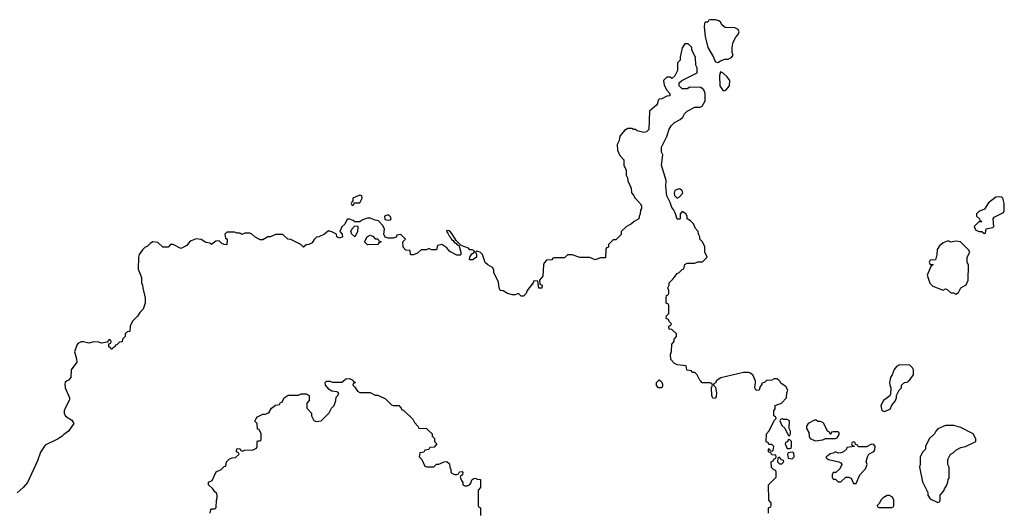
# Model space of a CAD drawing. Header units: inches. Extents: x 2528705 to 2676837, y 911742 to 1023252.
# Tile 11 of 143: x 2538810 to 2546509, y 938984 to 942826. Entities that reach past the tile are written whole.
import ezdxf

# ---------------------------------------------------------------- set-up
doc = ezdxf.new("R2010")
doc.units = ezdxf.units.IN
doc.header["$MEASUREMENT"] = 0
for name, color, linetype in [('C5933', 7, 'Continuous'), ('C5934', 7, 'Continuous'), ('C5943', 7, 'Continuous'), ('C5944', 7, 'Continuous')]:
    doc.layers.add(name, color=color, linetype=linetype)

msp = doc.modelspace()

# ---------------------------------------------------------------- linework, layer by layer
at = {"layer": 'C5933', "color": 5, "elevation": 60}
msp.add_lwpolyline([(2539177.2, 940000), (2539166.8, 939993.2), (2539162.8, 939977.2), (2539164.9, 939950), (2539198.8, 939870), (2539198.8, 939861.2), (2539198, 939850), (2539164.7, 939790), (2539158, 939770), (2539158, 939750), (2539167.1, 939727.1), (2539216.9, 939696.9), (2539232, 939670), (2539190.7, 939609.3), (2539155.3, 939584.7), (2539142, 939570), (2539112, 939550), (2539010, 939502), (2538973.2, 939446.8), (2538950, 939378), (2538871, 939210), (2538836, 939170), (2538790, 939129.2)], dxfattribs=at)
at = {"layer": 'C5934', "color": 5, "elevation": 60}
msp.add_lwpolyline([(2540000, 941068), (2539990, 941068), (2539970, 941048.7), (2539930, 941048), (2539890, 941086), (2539850, 941088.7), (2539830, 941078), (2539805.4, 941054.6), (2539790, 941048), (2539770, 941028), (2539744.7, 940990), (2539738, 940970), (2539736.9, 940876.9), (2539762, 940810), (2539762, 940770), (2539771.1, 940751.1), (2539771.6, 940731.6), (2539791.6, 940648.4), (2539792, 940610), (2539775.3, 940564.7), (2539750, 940538), (2539732, 940510), (2539692, 940470), (2539674, 940430), (2539671.6, 940388.4), (2539650, 940386), (2539634, 940370), (2539634, 940350), (2539614, 940330), (2539611.1, 940308.9), (2539590, 940306), (2539570, 940286), (2539558, 940282), (2539554, 940270), (2539538, 940262), (2539534, 940250), (2539526, 940250), (2539522, 940262), (2539508, 940270), (2539506, 940294), (2539522, 940298), (2539526, 940310), (2539522, 940322), (2539510, 940326), (2539494, 940306), (2539450, 940298), (2539430, 940306), (2539390, 940308), (2539350, 940298), (2539310, 940308), (2539290, 940308), (2539265.4, 940294.6), (2539256.9, 940283.1), (2539238, 940230), (2539255.3, 940175.3), (2539256, 940150), (2539212, 940090), (2539210.9, 940029.1), (2539191, 940009), (2539177.2, 940000)], dxfattribs=at)
at = {"layer": 'C5943', "color": 5, "elevation": 60}
for points in [[(2540298, 938970), (2540304, 938996), (2540310, 939002), (2540336.4, 939003.6), (2540347.3, 939012.7), (2540348.7, 939070), (2540355.3, 939090), (2540355.3, 939110), (2540350, 939126), (2540336.4, 939136.4), (2540320.4, 939160.4), (2540286, 939190), (2540287.3, 939212.7), (2540315.3, 939224.7), (2540347.3, 939292.7), (2540386, 939310), (2540410, 939334), (2540422, 939338), (2540426, 939370), (2540450, 939394), (2540470, 939402), (2540496.4, 939403.6), (2540526, 939430), (2540522, 939442), (2540506, 939450), (2540507.3, 939472.7), (2540530, 939474), (2540538, 939458), (2540550, 939454), (2540570, 939462), (2540634.6, 939465.4), (2540662, 939478), (2540666, 939490), (2540666, 939530), (2540670, 939534), (2540690, 939534), (2540698, 939542), (2540698, 939590), (2540682, 939622), (2540670, 939626), (2540666, 939670), (2540648.4, 939688.4), (2540658, 939710), (2540670, 939722), (2540710, 939742), (2540730, 939742), (2540750, 939752), (2540760.4, 939759.6), (2540778, 939790), (2540810, 939814), (2540842, 939818), (2540850, 939834), (2540862, 939838), (2540878, 939870), (2540910, 939891.3), (2540990, 939892), (2541010, 939902), (2541050, 939902), (2541074, 939890), (2541074, 939850), (2541054, 939830), (2541054, 939790), (2541091.6, 939751.6), (2541092, 939730), (2541110, 939694), (2541130, 939684.7), (2541166, 939690), (2541230, 939754), (2541248, 939790), (2541270, 939812), (2541282, 939850), (2541284, 939876), (2541298, 939890), (2541306, 939910), (2541290, 939918), (2541250, 939922), (2541230, 939935.3), (2541202, 939970), (2541198, 939990), (2541208, 940000)], [(2541234.9, 940000), (2541252.7, 939992.7), (2541330, 939992), (2541338.8, 940000)], [(2541417.3, 940000), (2541418, 939998), (2541432.7, 939992.7), (2541430, 939986), (2541418, 939982), (2541414, 939970), (2541430, 939954), (2541450, 939922), (2541470, 939912), (2541550, 939912), (2541590, 939892), (2541610, 939892), (2541670, 939862), (2541716.9, 939816.9), (2541730, 939811.3), (2541774, 939810), (2541794, 939790), (2541798, 939778), (2541810, 939774), (2541883.6, 939703.6), (2541896.9, 939676.9), (2541922, 939650), (2541930, 939634), (2541990, 939631.3), (2542010, 939614), (2542034, 939590), (2542034, 939570), (2542052.7, 939552.7), (2542054, 939530), (2542072, 939512), (2542050, 939486), (2542018, 939482), (2542010, 939466), (2541978, 939462), (2541970, 939446), (2541938, 939442), (2541934, 939410), (2541954, 939390), (2541978, 939338), (2541992.7, 939332.7), (2542047.3, 939332.7), (2542068.4, 939351.6), (2542087.3, 939352.7), (2542128.4, 939371.6), (2542150, 939374), (2542170, 939354), (2542172, 939330), (2542182, 939310), (2542182, 939290), (2542190, 939282), (2542210, 939272), (2542227.3, 939272.7), (2542242, 939278), (2542250, 939292), (2542270, 939294), (2542274, 939290), (2542271.6, 939268.4), (2542258, 939262), (2542254, 939250), (2542263.6, 939223.6), (2542274, 939210), (2542274, 939190), (2542290, 939182), (2542310, 939182), (2542326, 939190), (2542336.4, 939203.6), (2542346, 939230), (2542360.4, 939239.6), (2542370, 939242), (2542390, 939234), (2542412.7, 939232.7), (2542414, 939170), (2542394, 939150), (2542394, 939030), (2542398, 939018), (2542414, 939010), (2542414, 938950)], [(2543823.1, 940000), (2543830, 939994), (2543836.9, 939976.9), (2543836.9, 939963.1), (2543830, 939948), (2543806, 939950), (2543788.4, 939968.4), (2543789.1, 939990.9), (2543798.4, 940000)], [(2544254.7, 940000), (2544250, 939986), (2544238, 939982), (2544234, 939970), (2544250, 939954), (2544258, 939910), (2544256.9, 939883.1), (2544250, 939866), (2544230, 939868), (2544222, 939890), (2544218, 939950), (2544226, 939970), (2544222, 939982), (2544207.3, 939987.3), (2544147.3, 939987.3), (2544135.9, 940000)], [(2544644.8, 940000), (2544634, 939990), (2544614, 939986), (2544614, 939974), (2544601, 939959), (2544592, 939930), (2544568.4, 939928.4), (2544558, 939950), (2544563.7, 939990), (2544562.3, 940000)], [(2544666, 938970), (2544666, 939010), (2544682, 939018), (2544686, 939030), (2544686, 939050), (2544668, 939070), (2544666, 939190), (2544726, 939250), (2544726, 939290), (2544722, 939302), (2544707.3, 939307.3), (2544687.3, 939327.3), (2544686, 939370), (2544702, 939378), (2544707.3, 939392.7), (2544722, 939398), (2544726, 939410), (2544722, 939422), (2544690, 939426), (2544682, 939442), (2544666, 939450), (2544666, 939470), (2544670, 939474), (2544678, 939458), (2544690, 939454), (2544702, 939458), (2544706, 939490), (2544690, 939506), (2544667.3, 939507.3), (2544662, 939522), (2544647.3, 939527.3), (2544648, 939590), (2544670, 939614), (2544710, 939694), (2544726, 939710), (2544722, 939722), (2544706, 939730), (2544706, 939770), (2544716.4, 939783.6), (2544718, 939810), (2544766, 939830), (2544806, 939870), (2544808, 939910), (2544815.3, 939930), (2544800.4, 939960.4), (2544763.1, 939983.1), (2544752.4, 940000)], [(2545613.5, 940000), (2545612, 939990), (2545612.7, 939972.7), (2545622, 939950), (2545619.6, 939900.4), (2545612.7, 939887.3), (2545594, 939870), (2545564.7, 939850), (2545542.8, 939810), (2545551.3, 939771.3), (2545570, 939764.7), (2545617.2, 939782.8), (2545630, 939814), (2545656.4, 939843.6), (2545666, 939870), (2545666, 939890), (2545686, 939930), (2545706, 939950), (2545706, 939970), (2545728.4, 939991.6), (2545750, 939994), (2545756.7, 940000)]]:
    msp.add_lwpolyline(points, dxfattribs=at)
for points in [[(2544774, 939706), (2544758, 939702), (2544754, 939690), (2544770, 939654), (2544792.7, 939632.7), (2544818, 939578), (2544830, 939574), (2544838, 939590), (2544838, 939610), (2544826, 939630), (2544828, 939690), (2544810, 939702), (2544782, 939702)], [(2545036.4, 939696.4), (2545023.6, 939696.4), (2544974, 939670), (2544962, 939650), (2544962, 939630), (2544979.6, 939599.6), (2544982, 939570), (2544990, 939554), (2545030, 939534), (2545090, 939542), (2545110, 939554), (2545190, 939554), (2545202, 939558), (2545216.4, 939583.6), (2545216.4, 939596.4), (2545210, 939606), (2545170, 939606), (2545158, 939602), (2545152.7, 939587.3), (2545147.3, 939587.3), (2545142, 939602), (2545126, 939610), (2545098, 939670), (2545090, 939678), (2545070, 939686), (2545050, 939686)], [(2546050, 939655.3), (2545990, 939628), (2545972, 939610), (2545962, 939590), (2545922, 939550), (2545892, 939490), (2545891.3, 939470), (2545872, 939450), (2545852, 939410), (2545851.6, 939351.6), (2545844.7, 939330), (2545870, 939214), (2545912, 939130), (2545912, 939110), (2545930, 939082), (2545990, 939054), (2546002, 939058), (2546006, 939070), (2546006, 939110), (2546036.4, 939143.6), (2546040.4, 939159.6), (2546056.4, 939183.6), (2546067.3, 939212.7), (2546068.4, 939231.6), (2546076.4, 939243.6), (2546078, 939330), (2546068, 939350), (2546068, 939390), (2546088, 939430), (2546110, 939442), (2546130, 939462), (2546170, 939482), (2546206, 939490), (2546286, 939530), (2546286, 939550), (2546266, 939590), (2546170, 939638), (2546114.6, 939654.6)], [(2544830, 939546), (2544818, 939542), (2544812.7, 939527.3), (2544798, 939522), (2544794, 939510), (2544810, 939474), (2544830, 939474), (2544842, 939478), (2544846, 939490), (2544846, 939530)], [(2545330, 939526), (2545318, 939522), (2545314, 939510), (2545318, 939498), (2545334, 939494), (2545334, 939490), (2545278, 939482), (2545274, 939470), (2545252, 939450), (2545230, 939442), (2545210, 939438), (2545190, 939448), (2545170, 939438), (2545146, 939434), (2545130, 939418), (2545114, 939410), (2545118, 939398), (2545134, 939390), (2545214, 939370), (2545230, 939362), (2545238, 939350), (2545223.6, 939316.4), (2545191.6, 939288.4), (2545170, 939286), (2545162, 939270), (2545162, 939250), (2545170, 939234), (2545190, 939234), (2545210, 939214), (2545230, 939214), (2545268.4, 939251.6), (2545290, 939251.3), (2545310, 939242), (2545330, 939202), (2545350, 939202), (2545379, 939270), (2545423.1, 939316.9), (2545435.3, 939350), (2545429.1, 939370.9), (2545439, 939410), (2545449.2, 939430.8), (2545488.4, 939451.6), (2545496.4, 939463.6), (2545498, 939490), (2545487.3, 939507.3), (2545470, 939508), (2545430, 939488), (2545371.6, 939488.4), (2545366, 939490), (2545362, 939502), (2545346, 939506), (2545342, 939522)], [(2544750, 939406), (2544738, 939402), (2544734, 939370), (2544750, 939354), (2544770, 939354), (2544786, 939370), (2544782, 939382), (2544767.3, 939387.3)], [(2544850, 939446), (2544818, 939442), (2544814, 939430), (2544818, 939398), (2544850, 939394), (2544866, 939410), (2544862, 939442)], [(2545610, 939108), (2545592.7, 939107.3), (2545562, 939090), (2545542, 939070), (2545532.7, 939047.3), (2545514, 939030), (2545518, 939018), (2545530, 939014), (2545630, 939014), (2545642, 939018), (2545646, 939030), (2545646, 939070), (2545634.6, 939094.6)]]:
    msp.add_lwpolyline(points, close=True, dxfattribs=at)
at = {"layer": 'C5944', "color": 5, "elevation": 60}
for points in [[(2544250, 942826), (2544210, 942826), (2544198, 942822), (2544190, 942806), (2544170, 942806), (2544163.6, 942796.4), (2544162, 942770), (2544170, 942694), (2544191, 942610), (2544234, 942534), (2544244.5, 942504.5), (2544250, 942498), (2544270, 942492), (2544290, 942504.7), (2544323.1, 942516.9), (2544350, 942518), (2544375.3, 942530), (2544388, 942550), (2544382, 942570), (2544382, 942610), (2544388.7, 942650), (2544408.7, 942690), (2544428, 942710), (2544435.3, 942730), (2544428.4, 942748.4), (2544402, 942762), (2544325.6, 942765.6), (2544303.1, 942783.1), (2544290, 942806), (2544276.4, 942816.4)], [(2544290, 942418), (2544281, 942390), (2544284.9, 942310), (2544310, 942271), (2544330, 942276), (2544361.2, 942310), (2544362, 942350), (2544340.4, 942380.4), (2544310, 942408)], [(2543970, 941504), (2543942.8, 941497.2), (2543932, 941490), (2543926, 941470), (2543931.1, 941451.1), (2543950, 941432), (2543970, 941442), (2543994, 941470), (2543988.7, 941490)], [(2541470, 941455.3), (2541414, 941430), (2541414, 941406), (2541410, 941406), (2541402, 941390), (2541410, 941374), (2541422, 941378), (2541426, 941394), (2541470, 941394), (2541488, 941430), (2541486, 941450)], [(2546470, 941442), (2546442, 941438), (2546385.4, 941394.6), (2546354.4, 941345.6), (2546310, 941328), (2546292, 941310), (2546292, 941290), (2546314, 941270), (2546318, 941258), (2546334, 941250), (2546330, 941246), (2546310, 941246), (2546274, 941210), (2546284.7, 941184.7), (2546310, 941172), (2546332, 941172), (2546350, 941154), (2546362, 941158), (2546367.3, 941192.7), (2546418, 941202), (2546426, 941210), (2546422, 941270), (2546430, 941282), (2546502, 941318), (2546507.3, 941332.7), (2546508.7, 941390), (2546498, 941430), (2546490, 941438)], [(2541682, 941298), (2541662, 941290), (2541664.7, 941264.7), (2541690, 941258), (2541710, 941262), (2541714, 941270), (2541710, 941286), (2541697.2, 941297.2)], [(2541430, 941128), (2541406, 941150), (2541398, 941170), (2541406, 941190), (2541427.3, 941212.7), (2541450, 941214), (2541454, 941210), (2541451.1, 941168.9)], [(2541590, 941114), (2541610, 941114), (2541618, 941098), (2541632.7, 941092.7), (2541630, 941086), (2541618, 941082), (2541610, 941068), (2541530, 941066), (2541506, 941090), (2541528, 941130), (2541550, 941142), (2541570, 941134)], [(2546070, 941098), (2546030, 941082), (2546001.4, 941058.6), (2545984.7, 941030), (2545982, 940990), (2545971.1, 940948.9), (2545930, 940946), (2545922, 940930), (2545930, 940914), (2545950, 940914), (2545952, 940910), (2545938, 940902), (2545904.7, 940830), (2545926.4, 940766.4), (2545950, 940744.7), (2546030, 940712), (2546050, 940722), (2546059.6, 940719.6), (2546090, 940692), (2546111.3, 940691.3), (2546130, 940682), (2546150, 940694), (2546168.9, 940731.1), (2546210, 940754), (2546226, 940790), (2546228.4, 940908.4), (2546218, 940930), (2546218, 940970), (2546238, 941010), (2546228.4, 941028.4), (2546166, 941090), (2546130, 941095.3), (2546090, 941088)]]:
    msp.add_lwpolyline(points, close=True, dxfattribs=at)
for points in [[(2544135.9, 940000), (2544128.4, 940008.4), (2544108, 940050), (2544090, 940068), (2544068, 940068), (2544062, 940082), (2544030, 940086), (2544026, 940090), (2544022, 940122), (2543950, 940128), (2543930, 940138), (2543902, 940170), (2543898, 940210), (2543907.3, 940232.7), (2543908, 940290), (2543926, 940310), (2543926, 940330), (2543946, 940350), (2543946, 940370), (2543910, 940406), (2543887.3, 940407.3), (2543886, 940430), (2543902, 940438), (2543906, 940450), (2543887.3, 940467.3), (2543882, 940482), (2543866, 940490), (2543867.3, 940512.7), (2543886, 940530), (2543886, 940590), (2543882, 940602), (2543866, 940610), (2543866, 940650), (2543868.4, 940671.6), (2543882, 940678), (2543886, 940690), (2543886, 940710), (2543878, 940730), (2543888, 940750), (2543888, 940770), (2543920.4, 940799.6), (2543950, 940842), (2543966, 940850), (2543990, 940874), (2544002, 940878), (2544010, 940912), (2544030, 940922), (2544090, 940922), (2544112.7, 940932.7), (2544150, 940934), (2544186, 940970), (2544168, 941010), (2544168, 941050), (2544148.9, 941088.9), (2544128.7, 941110), (2544128.4, 941128.4), (2544118, 941150), (2544115.3, 941170), (2544094.6, 941194.6), (2544078, 941230), (2544054.6, 941254.6), (2544029.1, 941269.1), (2544028, 941290), (2544018, 941310), (2543990, 941326), (2543974, 941310), (2543974, 941270), (2543970, 941266), (2543950, 941266), (2543936.4, 941316.4), (2543923.1, 941343.1), (2543910, 941358), (2543896.5, 941396.5), (2543869, 941450), (2543861.2, 941521.2), (2543864, 941570), (2543829, 941690), (2543838, 941770), (2543828, 941790), (2543828.7, 941830), (2543870, 941914), (2543888.7, 941970), (2543904.7, 941995.3), (2543930, 942022), (2543974, 942046), (2543994.6, 942065.4), (2544008, 942090), (2544030, 942112), (2544090, 942142), (2544130, 942142), (2544146, 942150), (2544168.4, 942191.6), (2544168.7, 942250), (2544158, 942278), (2544136.4, 942296.4), (2544050, 942298), (2544030, 942286), (2543990, 942286), (2543966, 942310), (2543967.3, 942332.7), (2543986, 942350), (2544106, 942410), (2544106, 942450), (2544098, 942470), (2544095.3, 942530), (2544066, 942590), (2544066, 942610), (2544036.4, 942636.4), (2544010, 942638), (2543990, 942606), (2543974, 942534), (2543974, 942510), (2543954, 942490), (2543954, 942430), (2543932.7, 942387.3), (2543910, 942366), (2543896.4, 942376.4), (2543870, 942378), (2543844.7, 942350), (2543850, 942314), (2543870, 942274), (2543894, 942250), (2543894, 942230), (2543870, 942228), (2543830, 942208), (2543810, 942206), (2543802, 942198), (2543798, 942170), (2543790, 942158), (2543734, 942110), (2543730, 941968), (2543710.9, 941949.1), (2543690, 941944), (2543638, 941958), (2543627.3, 941967.3), (2543610, 941968), (2543595.3, 941975.3), (2543565.4, 941974.6), (2543539.6, 941960.4), (2543503.6, 941916.4), (2543496.9, 941883.1), (2543482, 941850), (2543485.4, 941805.4), (2543503.6, 941763.6), (2543534, 941730), (2543534, 941690), (2543552, 941650), (2543552, 941610), (2543562, 941590), (2543565.4, 941565.4), (2543592, 941510), (2543592.7, 941472.7), (2543610, 941454), (2543622, 941430), (2543662, 941390), (2543671.6, 941371.6), (2543672, 941350), (2543663.6, 941336.4), (2543662, 941310), (2543652.7, 941287.3), (2543651.1, 941268.9), (2543614, 941250), (2543594, 941230), (2543554, 941210), (2543514, 941170), (2543511.6, 941148.4), (2543492.7, 941127.3), (2543470, 941106), (2543450, 941106), (2543414, 941070), (2543412.7, 941047.3), (2543398, 941042), (2543394, 941030), (2543390, 940966), (2543350, 940966), (2543310, 940948), (2543268.4, 940968.4), (2543190, 940968.7), (2543130, 940988), (2543092.7, 940987.3), (2543070, 940966), (2542990, 940966), (2542978, 940962), (2542971.6, 940948.4), (2542930, 940946), (2542910, 940926), (2542904.7, 940910), (2542899.6, 940820.4), (2542874, 940790), (2542878, 940758), (2542894, 940750), (2542892.7, 940727.3), (2542868.4, 940728.4), (2542862, 940782), (2542830, 940786), (2542824.7, 940770), (2542778, 940710), (2542770, 940686), (2542750, 940666), (2542730, 940666), (2542710, 940686), (2542683.6, 940676.4), (2542663.6, 940676.4), (2542625.2, 940685.2), (2542590, 940708), (2542566, 940710), (2542558, 940730), (2542554.6, 940774.6), (2542518, 940850), (2542518, 940870), (2542506, 940890), (2542469.2, 940909.2), (2542449.4, 940929.4), (2542428, 940990), (2542410, 941008), (2542382, 941018), (2542374, 941010), (2542382, 940990), (2542382, 940970), (2542354, 940950), (2542328, 940950), (2542328.7, 940970), (2542344.7, 940995.3), (2542366, 941010), (2542362, 941022), (2542348, 941028), (2542330, 941028.7), (2542319.3, 941039.3), (2542262, 941062), (2542221.5, 941101.5), (2542190, 941155.3), (2542170, 941175.3), (2542150, 941178), (2542146, 941170), (2542158.8, 941158.8), (2542170, 941132), (2542181.4, 941121.4), (2542187.4, 941107.4), (2542199.9, 941099.9), (2542207, 941087), (2542219.9, 941079.9), (2542230, 941066.8), (2542243.6, 941063.6), (2542259.1, 941010), (2542258, 940990), (2542253.7, 940986.3), (2542227, 940987), (2542174, 941014), (2542150, 941042), (2542110, 941068), (2542078, 941062), (2542070, 941028), (2542030, 941028.7), (2542010, 941038), (2541990, 941028.7), (2541950, 941028), (2541919.6, 941000.4), (2541890, 940988), (2541870, 940988), (2541866, 940990), (2541862, 941022), (2541830, 941026), (2541808.4, 941048.4), (2541806, 941090), (2541826, 941110), (2541790, 941146), (2541758, 941142), (2541752.7, 941127.3), (2541730, 941118), (2541690, 941118), (2541667.3, 941127.3), (2541658, 941150), (2541662, 941190), (2541650, 941218), (2541615.3, 941255.3), (2541590, 941258), (2541550, 941275.3), (2541530, 941275.3), (2541510, 941269), (2541482.8, 941257.2), (2541470, 941246), (2541430, 941246), (2541416.4, 941256.4), (2541390, 941266), (2541370, 941266), (2541351.6, 941228.4), (2541330, 941206), (2541312, 941170), (2541332, 941150), (2541334, 941130), (2541330, 941126), (2541310, 941118), (2541288.9, 941128.9), (2541286, 941150), (2541250, 941168.7), (2541224.7, 941175.3), (2541194, 941150), (2541150, 941128), (2541130, 941126), (2541111.6, 941108.4), (2541096.9, 941083.1), (2541071.6, 941068.4), (2541050, 941066), (2541030, 941048), (2541008.4, 941068.4), (2540982, 941082), (2540930, 941108), (2540906, 941110), (2540867.3, 941147.3), (2540810, 941148), (2540770, 941128), (2540750, 941128), (2540710, 941106), (2540690, 941106), (2540648.4, 941128.4), (2540626, 941150), (2540610, 941158), (2540570, 941158), (2540548, 941148), (2540530, 941158), (2540510, 941158), (2540490, 941166), (2540430, 941166), (2540414, 941150), (2540418, 941118), (2540432, 941112), (2540430, 941066), (2540410, 941068), (2540390, 941078), (2540370, 941098), (2540343.6, 941096.4), (2540310, 941068), (2540299, 941079), (2540265.6, 941085.6), (2540230, 941108), (2540190, 941113.2), (2540150, 941099), (2540138, 941090), (2540118, 941062), (2540070, 941038), (2540010, 941068), (2540000, 941068)], [(2545756.7, 940000), (2545770, 940012), (2545798, 940050), (2545798, 940090), (2545790, 940106), (2545770, 940126), (2545690, 940128), (2545665.4, 940114.6), (2545647.1, 940092.9), (2545632, 940050), (2545618, 940030), (2545613.5, 940000)], [(2541338.8, 940000), (2541360.4, 940019.6), (2541390, 940022), (2541414, 940010), (2541417.3, 940000)], [(2544562.3, 940000), (2544560.9, 940010), (2544545.6, 940045.6), (2544523.3, 940063.3), (2544508.2, 940068.2), (2544470, 940068.3), (2544293, 940027), (2544256, 940004), (2544254.7, 940000)], [(2544752.4, 940000), (2544746, 940010), (2544730, 940018), (2544710, 940018), (2544690, 940008), (2544652.7, 940007.3), (2544644.8, 940000)], [(2541208, 940000), (2541210, 940002), (2541230, 940002), (2541234.9, 940000)], [(2543798.4, 940000), (2543810, 940011.3), (2543823.1, 940000)]]:
    msp.add_lwpolyline(points, dxfattribs=at)

doc.saveas('drawing.dxf')
